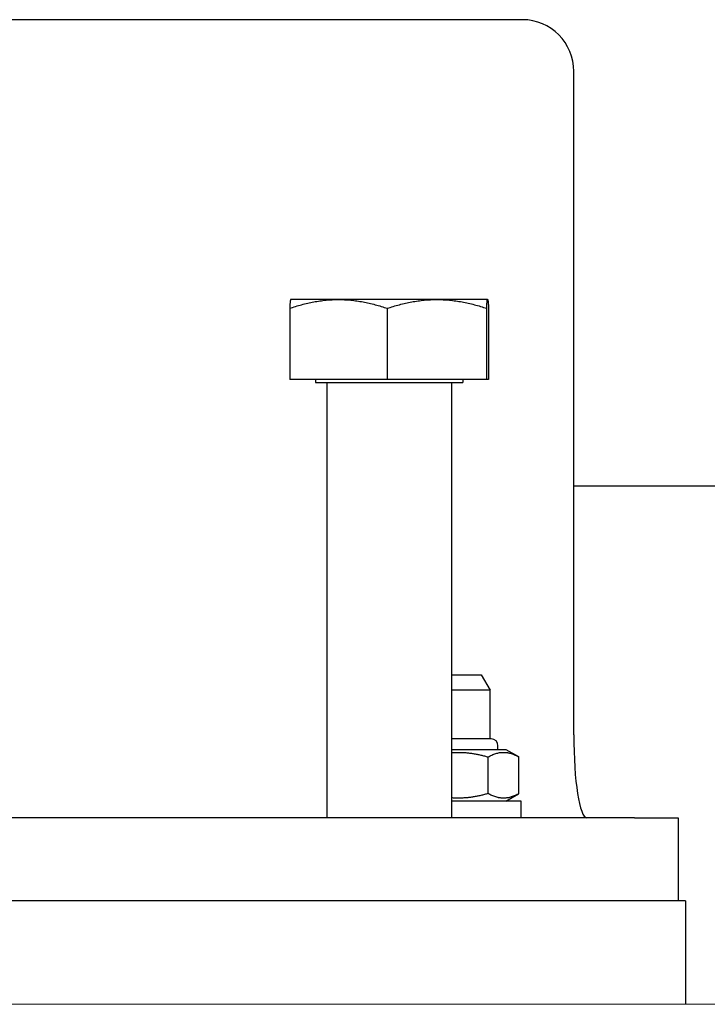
# Model space of a CAD drawing. Extents: x -89225 to 110569, y 13360 to 87647.
# Tile 11 of 256: x 10849 to 10915, y 15725 to 15820. Entities that reach past the tile are written whole.
import ezdxf

# ---------------------------------------------------------------- set-up
doc = ezdxf.new("R2010")
doc.units = 0
doc.layers.add('Beluchtingstank', color=253, linetype='Continuous')
doc.layers.add('INSTALLATIE', color=6, linetype='Continuous')

msp = doc.modelspace()

# ---------------------------------------------------------------- linework, layer by layer
at = {"layer": 'Beluchtingstank', "lineweight": 9}
msp.add_line((11494.328, 15725.136), (2349.915, 15725.136), dxfattribs=at)
at = {"layer": 'INSTALLATIE'}
for p, q in [((10897.171, 15820.136), (10788.525, 15820.136)), ((10902.109, 15751.136), (10902.109, 15815.136)), ((10874.8, 15793.136), (10874.799, 15793.136)), ((10879.407, 15793.136), (10874.8, 15793.136)), ((10888.906, 15793.136), (10879.407, 15793.136)), ((10893.799, 15793.136), (10888.906, 15793.136)), ((10893.8, 15793.136), (10893.799, 15793.136)), ((10893.8, 15793.136), (10893.802, 15793.136)), ((10874.706, 15792.288), (10874.706, 15785.436)), ((10884.109, 15792.288), (10884.109, 15785.436)), ((10893.703, 15792.288), (10893.703, 15785.436)), ((10893.895, 15792.288), (10893.895, 15785.436)), ((10884.109, 15785.436), (10874.706, 15785.436)), ((10877.2, 15785.436), (10877.2, 15785.136)), ((10893.703, 15785.436), (10884.109, 15785.436)), ((10891.4, 15785.436), (10891.4, 15785.136)), ((10893.895, 15785.436), (10893.703, 15785.436)), ((10877.2, 15785.136), (10891.4, 15785.136)), ((10878.3, 15785.136), (10878.3, 15743.136)), ((10890.3, 15785.136), (10890.3, 15743.136)), ((10948.114, 15775.136), (10902.109, 15775.136)), ((10890.3, 15756.936), (10893.183, 15756.936)), ((10893.183, 15756.936), (10894.049, 15755.436)), ((10894.049, 15755.436), (10890.3, 15755.436)), ((10894.049, 15750.736), (10894.049, 15755.436)), ((10894.153, 15750.736), (10890.3, 15750.736)), ((10894.799, 15749.736), (10894.799, 15750.091)), ((10890.3, 15749.736), (10895.549, 15749.736)), ((10895.549, 15749.736), (10896.765, 15749.034)), ((10893.848, 15745.472), (10893.848, 15749.001)), ((10896.821, 15745.472), (10896.821, 15749.001)), ((10895.549, 15744.736), (10896.765, 15745.439)), ((10897.049, 15744.736), (10890.3, 15744.736)), ((10897.049, 15743.136), (10897.049, 15744.736)), ((10907.965, 15743.136), (10799.319, 15743.136)), ((10907.965, 15743.136), (10912.183, 15743.136)), ((10912.183, 15743.136), (10912.183, 15735.136)), ((10912.903, 15735.136), (10794.381, 15735.136)), ((10907.965, 15735.136), (10799.319, 15735.136)), ((10912.903, 15735.136), (10912.903, 15725.136))]:
    msp.add_line(p, q, dxfattribs=at)
msp.add_arc((10894.153, 15750.091), 0.646, 0, 90, dxfattribs=at)
for centre, major_axis, ratio in [((10897.171, 15815.136), (0, 5), 0.987688), ((10903.361, 15751.136), (0, -8), 0.156434)]:
    msp.add_ellipse(centre, major_axis=major_axis, ratio=ratio, start_param=4.712389, end_param=6.283185, dxfattribs=at)
for points, knots in [([(10874.799, 15793.136), (10874.798, 15793.135), (10874.797, 15793.134), (10874.796, 15793.133), (10874.794, 15793.13), (10874.792, 15793.127), (10874.79, 15793.122), (10874.788, 15793.117), (10874.786, 15793.111), (10874.784, 15793.103), (10874.782, 15793.096), (10874.78, 15793.088), (10874.778, 15793.078), (10874.776, 15793.068), (10874.773, 15793.058), (10874.771, 15793.046), (10874.769, 15793.034), (10874.767, 15793.02), (10874.765, 15793.006), (10874.763, 15792.992), (10874.761, 15792.977), (10874.759, 15792.96), (10874.757, 15792.944), (10874.755, 15792.926), (10874.753, 15792.908), (10874.749, 15792.871), (10874.745, 15792.83), (10874.741, 15792.785), (10874.737, 15792.74), (10874.734, 15792.691), (10874.73, 15792.639), (10874.722, 15792.534), (10874.714, 15792.416), (10874.706, 15792.288)], [0.165799, 0.165799, 0.165799, 0.165799, 0.348548, 0.348548, 0.348548, 0.696853, 0.696853, 0.696853, 1.04486, 1.04486, 1.04486, 1.392526, 1.392526, 1.392526, 1.740053, 1.740053, 1.740053, 2.087736, 2.087736, 2.087736, 2.435586, 2.435586, 2.435586, 2.783601, 2.783601, 2.783601, 3.480037, 3.480037, 3.480037, 4.176744, 4.176744, 4.176744, 5.568851, 5.568851, 5.568851, 5.568851]), ([(10874.706, 15792.288), (10874.897, 15792.352), (10875.089, 15792.414), (10875.281, 15792.472), (10875.474, 15792.531), (10875.667, 15792.587), (10875.86, 15792.639), (10876.054, 15792.691), (10876.248, 15792.739), (10876.443, 15792.784), (10876.638, 15792.829), (10876.833, 15792.87), (10877.029, 15792.907), (10877.127, 15792.926), (10877.225, 15792.943), (10877.324, 15792.96), (10877.422, 15792.976), (10877.52, 15792.992), (10877.619, 15793.006), (10877.718, 15793.02), (10877.817, 15793.033), (10877.916, 15793.045), (10878.015, 15793.057), (10878.114, 15793.068), (10878.213, 15793.078), (10878.313, 15793.088), (10878.412, 15793.096), (10878.511, 15793.103), (10878.611, 15793.111), (10878.71, 15793.117), (10878.81, 15793.122), (10878.91, 15793.127), (10879.009, 15793.13), (10879.109, 15793.133), (10879.208, 15793.135), (10879.308, 15793.136), (10879.407, 15793.136)], [0, 0, 0, 0, 0.695857, 0.695857, 0.695857, 1.391459, 1.391459, 1.391459, 2.086641, 2.086641, 2.086641, 2.781438, 2.781438, 2.781438, 3.129121, 3.129121, 3.129121, 3.477186, 3.477186, 3.477186, 3.825546, 3.825546, 3.825546, 4.174117, 4.174117, 4.174117, 4.522813, 4.522813, 4.522813, 4.871553, 4.871553, 4.871553, 5.220258, 5.220258, 5.220258, 5.568851, 5.568851, 5.568851, 5.568851]), ([(10879.407, 15793.136), (10879.507, 15793.136), (10879.607, 15793.135), (10879.706, 15793.133), (10879.806, 15793.13), (10879.905, 15793.127), (10880.005, 15793.122), (10880.104, 15793.117), (10880.203, 15793.111), (10880.303, 15793.103), (10880.402, 15793.096), (10880.501, 15793.088), (10880.6, 15793.078), (10880.699, 15793.068), (10880.798, 15793.058), (10880.896, 15793.046), (10880.995, 15793.034), (10881.094, 15793.02), (10881.192, 15793.006), (10881.291, 15792.992), (10881.39, 15792.977), (10881.488, 15792.96), (10881.586, 15792.944), (10881.685, 15792.926), (10881.783, 15792.908), (10881.979, 15792.871), (10882.175, 15792.83), (10882.37, 15792.785), (10882.566, 15792.74), (10882.76, 15792.691), (10882.954, 15792.639), (10883.342, 15792.534), (10883.727, 15792.416), (10884.109, 15792.288)], [0, 0, 0, 0, 0.348548, 0.348548, 0.348548, 0.696853, 0.696853, 0.696853, 1.04486, 1.04486, 1.04486, 1.392526, 1.392526, 1.392526, 1.740053, 1.740053, 1.740053, 2.087736, 2.087736, 2.087736, 2.435586, 2.435586, 2.435586, 2.783601, 2.783601, 2.783601, 3.480037, 3.480037, 3.480037, 4.176744, 4.176744, 4.176744, 5.568851, 5.568851, 5.568851, 5.568851]), ([(10884.109, 15792.288), (10884.498, 15792.416), (10884.891, 15792.534), (10885.287, 15792.639), (10885.485, 15792.691), (10885.684, 15792.74), (10885.883, 15792.785), (10886.082, 15792.83), (10886.282, 15792.871), (10886.482, 15792.908), (10886.582, 15792.926), (10886.683, 15792.944), (10886.783, 15792.96), (10886.884, 15792.977), (10886.984, 15792.992), (10887.085, 15793.006), (10887.185, 15793.02), (10887.286, 15793.034), (10887.387, 15793.046), (10887.488, 15793.058), (10887.589, 15793.068), (10887.69, 15793.078), (10887.79, 15793.088), (10887.892, 15793.096), (10887.993, 15793.103), (10888.094, 15793.111), (10888.195, 15793.117), (10888.297, 15793.122), (10888.398, 15793.127), (10888.5, 15793.13), (10888.601, 15793.133), (10888.703, 15793.135), (10888.804, 15793.136), (10888.906, 15793.136)], [0, 0, 0, 0, 1.392107, 1.392107, 1.392107, 2.088814, 2.088814, 2.088814, 2.78525, 2.78525, 2.78525, 3.133265, 3.133265, 3.133265, 3.481115, 3.481115, 3.481115, 3.828798, 3.828798, 3.828798, 4.176325, 4.176325, 4.176325, 4.523991, 4.523991, 4.523991, 4.871998, 4.871998, 4.871998, 5.220303, 5.220303, 5.220303, 5.568851, 5.568851, 5.568851, 5.568851]), ([(10888.906, 15793.136), (10889.008, 15793.136), (10889.109, 15793.135), (10889.211, 15793.133), (10889.313, 15793.13), (10889.414, 15793.127), (10889.516, 15793.122), (10889.617, 15793.117), (10889.719, 15793.111), (10889.82, 15793.103), (10889.922, 15793.096), (10890.023, 15793.088), (10890.124, 15793.078), (10890.226, 15793.068), (10890.327, 15793.057), (10890.428, 15793.045), (10890.529, 15793.033), (10890.63, 15793.02), (10890.731, 15793.006), (10890.831, 15792.992), (10890.932, 15792.976), (10891.032, 15792.96), (10891.133, 15792.943), (10891.233, 15792.926), (10891.333, 15792.907), (10891.533, 15792.87), (10891.732, 15792.829), (10891.931, 15792.784), (10892.13, 15792.739), (10892.328, 15792.691), (10892.526, 15792.639), (10892.723, 15792.587), (10892.92, 15792.531), (10893.116, 15792.472), (10893.313, 15792.414), (10893.508, 15792.352), (10893.703, 15792.288)], [0, 0, 0, 0, 0.348593, 0.348593, 0.348593, 0.697297, 0.697297, 0.697297, 1.046037, 1.046037, 1.046037, 1.394734, 1.394734, 1.394734, 1.743305, 1.743305, 1.743305, 2.091665, 2.091665, 2.091665, 2.43973, 2.43973, 2.43973, 2.787413, 2.787413, 2.787413, 3.48221, 3.48221, 3.48221, 4.177392, 4.177392, 4.177392, 4.872994, 4.872994, 4.872994, 5.568851, 5.568851, 5.568851, 5.568851]), ([(10893.703, 15792.288), (10893.707, 15792.352), (10893.711, 15792.414), (10893.715, 15792.472), (10893.719, 15792.531), (10893.723, 15792.587), (10893.727, 15792.639), (10893.731, 15792.691), (10893.735, 15792.739), (10893.739, 15792.784), (10893.743, 15792.829), (10893.746, 15792.87), (10893.75, 15792.907), (10893.752, 15792.926), (10893.754, 15792.943), (10893.756, 15792.96), (10893.758, 15792.976), (10893.76, 15792.992), (10893.762, 15793.006), (10893.764, 15793.02), (10893.767, 15793.033), (10893.769, 15793.045), (10893.771, 15793.057), (10893.773, 15793.068), (10893.775, 15793.078), (10893.777, 15793.088), (10893.779, 15793.096), (10893.781, 15793.103), (10893.783, 15793.111), (10893.785, 15793.117), (10893.787, 15793.122), (10893.789, 15793.127), (10893.791, 15793.13), (10893.793, 15793.133), (10893.795, 15793.135), (10893.797, 15793.136), (10893.799, 15793.136)], [0, 0, 0, 0, 0.695857, 0.695857, 0.695857, 1.391459, 1.391459, 1.391459, 2.086641, 2.086641, 2.086641, 2.781438, 2.781438, 2.781438, 3.129121, 3.129121, 3.129121, 3.477186, 3.477186, 3.477186, 3.825546, 3.825546, 3.825546, 4.174117, 4.174117, 4.174117, 4.522813, 4.522813, 4.522813, 4.871553, 4.871553, 4.871553, 5.220258, 5.220258, 5.220258, 5.568851, 5.568851, 5.568851, 5.568851]), ([(10893.799, 15793.136), (10893.801, 15793.136), (10893.803, 15793.135), (10893.805, 15793.133), (10893.807, 15793.13), (10893.809, 15793.127), (10893.811, 15793.122), (10893.813, 15793.117), (10893.815, 15793.111), (10893.817, 15793.103), (10893.819, 15793.096), (10893.821, 15793.088), (10893.823, 15793.078), (10893.825, 15793.068), (10893.827, 15793.058), (10893.829, 15793.046), (10893.831, 15793.034), (10893.833, 15793.02), (10893.835, 15793.006), (10893.837, 15792.992), (10893.839, 15792.977), (10893.841, 15792.96), (10893.843, 15792.944), (10893.845, 15792.926), (10893.847, 15792.908), (10893.851, 15792.871), (10893.855, 15792.83), (10893.859, 15792.785), (10893.863, 15792.74), (10893.867, 15792.691), (10893.871, 15792.639), (10893.879, 15792.534), (10893.887, 15792.416), (10893.895, 15792.288)], [0, 0, 0, 0, 0.348548, 0.348548, 0.348548, 0.696853, 0.696853, 0.696853, 1.04486, 1.04486, 1.04486, 1.392526, 1.392526, 1.392526, 1.740053, 1.740053, 1.740053, 2.087736, 2.087736, 2.087736, 2.435586, 2.435586, 2.435586, 2.783601, 2.783601, 2.783601, 3.480037, 3.480037, 3.480037, 4.176744, 4.176744, 4.176744, 5.568851, 5.568851, 5.568851, 5.568851]), ([(10890.3, 15749.423), (10890.337, 15749.425), (10890.374, 15749.428), (10890.411, 15749.43), (10890.472, 15749.434), (10890.533, 15749.437), (10890.594, 15749.44), (10890.655, 15749.443), (10890.716, 15749.445), (10890.777, 15749.446), (10890.838, 15749.447), (10890.9, 15749.448), (10890.961, 15749.448), (10891.022, 15749.448), (10891.083, 15749.447), (10891.144, 15749.446), (10891.205, 15749.445), (10891.266, 15749.443), (10891.328, 15749.44), (10891.389, 15749.437), (10891.45, 15749.434), (10891.511, 15749.43), (10891.572, 15749.427), (10891.633, 15749.422), (10891.694, 15749.417), (10891.755, 15749.412), (10891.816, 15749.406), (10891.877, 15749.4), (10891.937, 15749.393), (10891.998, 15749.387), (10892.059, 15749.379), (10892.18, 15749.364), (10892.301, 15749.347), (10892.421, 15749.327), (10892.542, 15749.308), (10892.662, 15749.286), (10892.781, 15749.262), (10892.901, 15749.239), (10893.02, 15749.213), (10893.139, 15749.186), (10893.258, 15749.158), (10893.376, 15749.129), (10893.494, 15749.098), (10893.613, 15749.068), (10893.73, 15749.035), (10893.848, 15749.001)], [2.269329, 2.269329, 2.269329, 2.269329, 2.380587, 2.380587, 2.380587, 2.563713, 2.563713, 2.563713, 2.746995, 2.746995, 2.746995, 2.930405, 2.930405, 2.930405, 3.113911, 3.113911, 3.113911, 3.297475, 3.297475, 3.297475, 3.481058, 3.481058, 3.481058, 3.664618, 3.664618, 3.664618, 3.848112, 3.848112, 3.848112, 4.031495, 4.031495, 4.031495, 4.39775, 4.39775, 4.39775, 4.763504, 4.763504, 4.763504, 5.12946, 5.12946, 5.12946, 5.495637, 5.495637, 5.495637, 5.861948, 5.861948, 5.861948, 5.861948]), ([(10893.848, 15749.001), (10893.968, 15749.069), (10894.09, 15749.131), (10894.213, 15749.186), (10894.274, 15749.213), (10894.336, 15749.239), (10894.397, 15749.263), (10894.459, 15749.286), (10894.521, 15749.308), (10894.583, 15749.327), (10894.645, 15749.347), (10894.707, 15749.364), (10894.77, 15749.379), (10894.832, 15749.394), (10894.895, 15749.407), (10894.957, 15749.417), (10894.988, 15749.422), (10895.02, 15749.427), (10895.051, 15749.43), (10895.082, 15749.434), (10895.114, 15749.437), (10895.145, 15749.44), (10895.177, 15749.443), (10895.208, 15749.445), (10895.24, 15749.446), (10895.271, 15749.447), (10895.303, 15749.448), (10895.334, 15749.448), (10895.366, 15749.448), (10895.397, 15749.447), (10895.429, 15749.446), (10895.46, 15749.445), (10895.492, 15749.443), (10895.523, 15749.44), (10895.555, 15749.437), (10895.586, 15749.434), (10895.618, 15749.43), (10895.649, 15749.427), (10895.68, 15749.422), (10895.712, 15749.417), (10895.743, 15749.412), (10895.775, 15749.406), (10895.806, 15749.4), (10895.837, 15749.393), (10895.868, 15749.387), (10895.9, 15749.379), (10895.962, 15749.364), (10896.024, 15749.347), (10896.086, 15749.327), (10896.148, 15749.308), (10896.21, 15749.286), (10896.272, 15749.262), (10896.333, 15749.239), (10896.395, 15749.213), (10896.456, 15749.186), (10896.517, 15749.158), (10896.578, 15749.129), (10896.639, 15749.098), (10896.7, 15749.068), (10896.761, 15749.035), (10896.821, 15749.001)], [0, 0, 0, 0, 0.732546, 0.732546, 0.732546, 1.099163, 1.099163, 1.099163, 1.465637, 1.465637, 1.465637, 1.831811, 1.831811, 1.831811, 2.197641, 2.197641, 2.197641, 2.380587, 2.380587, 2.380587, 2.563713, 2.563713, 2.563713, 2.746995, 2.746995, 2.746995, 2.930405, 2.930405, 2.930405, 3.113911, 3.113911, 3.113911, 3.297475, 3.297475, 3.297475, 3.481058, 3.481058, 3.481058, 3.664618, 3.664618, 3.664618, 3.848112, 3.848112, 3.848112, 4.031495, 4.031495, 4.031495, 4.39775, 4.39775, 4.39775, 4.763504, 4.763504, 4.763504, 5.12946, 5.12946, 5.12946, 5.495637, 5.495637, 5.495637, 5.861948, 5.861948, 5.861948, 5.861948]), ([(10893.848, 15745.472), (10893.73, 15745.438), (10893.613, 15745.405), (10893.494, 15745.375), (10893.376, 15745.344), (10893.258, 15745.315), (10893.139, 15745.287), (10893.02, 15745.26), (10892.901, 15745.234), (10892.781, 15745.21), (10892.662, 15745.187), (10892.542, 15745.165), (10892.421, 15745.146), (10892.301, 15745.126), (10892.18, 15745.109), (10892.059, 15745.094), (10891.998, 15745.086), (10891.937, 15745.079), (10891.877, 15745.073), (10891.816, 15745.067), (10891.755, 15745.061), (10891.694, 15745.056), (10891.633, 15745.051), (10891.572, 15745.046), (10891.511, 15745.043), (10891.45, 15745.039), (10891.389, 15745.035), (10891.328, 15745.033), (10891.266, 15745.03), (10891.205, 15745.028), (10891.144, 15745.027), (10891.083, 15745.026), (10891.022, 15745.025), (10890.961, 15745.025), (10890.9, 15745.025), (10890.838, 15745.026), (10890.777, 15745.027), (10890.716, 15745.028), (10890.655, 15745.03), (10890.594, 15745.033), (10890.533, 15745.035), (10890.472, 15745.039), (10890.411, 15745.043), (10890.374, 15745.045), (10890.337, 15745.047), (10890.3, 15745.05)], [0, 0, 0, 0, 0.366312, 0.366312, 0.366312, 0.732488, 0.732488, 0.732488, 1.098444, 1.098444, 1.098444, 1.464198, 1.464198, 1.464198, 1.830453, 1.830453, 1.830453, 2.013836, 2.013836, 2.013836, 2.19733, 2.19733, 2.19733, 2.38089, 2.38089, 2.38089, 2.564473, 2.564473, 2.564473, 2.748037, 2.748037, 2.748037, 2.931543, 2.931543, 2.931543, 3.114953, 3.114953, 3.114953, 3.298235, 3.298235, 3.298235, 3.481361, 3.481361, 3.481361, 3.592619, 3.592619, 3.592619, 3.592619]), ([(10896.821, 15745.472), (10896.701, 15745.404), (10896.579, 15745.342), (10896.456, 15745.287), (10896.395, 15745.26), (10896.333, 15745.234), (10896.271, 15745.21), (10896.21, 15745.187), (10896.148, 15745.165), (10896.086, 15745.146), (10896.024, 15745.126), (10895.961, 15745.109), (10895.899, 15745.094), (10895.837, 15745.079), (10895.774, 15745.066), (10895.712, 15745.056), (10895.68, 15745.051), (10895.649, 15745.046), (10895.618, 15745.043), (10895.586, 15745.039), (10895.555, 15745.035), (10895.523, 15745.033), (10895.492, 15745.03), (10895.461, 15745.028), (10895.429, 15745.027), (10895.398, 15745.026), (10895.366, 15745.025), (10895.335, 15745.025), (10895.303, 15745.025), (10895.272, 15745.026), (10895.24, 15745.027), (10895.209, 15745.028), (10895.177, 15745.03), (10895.146, 15745.033), (10895.114, 15745.035), (10895.083, 15745.039), (10895.051, 15745.043), (10895.02, 15745.046), (10894.988, 15745.051), (10894.957, 15745.056), (10894.926, 15745.061), (10894.894, 15745.067), (10894.863, 15745.073), (10894.832, 15745.079), (10894.8, 15745.086), (10894.769, 15745.094), (10894.707, 15745.109), (10894.644, 15745.126), (10894.582, 15745.146), (10894.52, 15745.165), (10894.459, 15745.187), (10894.397, 15745.21), (10894.335, 15745.234), (10894.274, 15745.26), (10894.213, 15745.287), (10894.151, 15745.315), (10894.09, 15745.344), (10894.029, 15745.375), (10893.969, 15745.405), (10893.908, 15745.438), (10893.848, 15745.472)], [0, 0, 0, 0, 0.732546, 0.732546, 0.732546, 1.099163, 1.099163, 1.099163, 1.465637, 1.465637, 1.465637, 1.831811, 1.831811, 1.831811, 2.197641, 2.197641, 2.197641, 2.380587, 2.380587, 2.380587, 2.563713, 2.563713, 2.563713, 2.746995, 2.746995, 2.746995, 2.930405, 2.930405, 2.930405, 3.113911, 3.113911, 3.113911, 3.297475, 3.297475, 3.297475, 3.481058, 3.481058, 3.481058, 3.664618, 3.664618, 3.664618, 3.848112, 3.848112, 3.848112, 4.031495, 4.031495, 4.031495, 4.39775, 4.39775, 4.39775, 4.763504, 4.763504, 4.763504, 5.12946, 5.12946, 5.12946, 5.495637, 5.495637, 5.495637, 5.861948, 5.861948, 5.861948, 5.861948])]:
    msp.add_open_spline(points, degree=3, knots=knots, dxfattribs=at)
for points in [[(10896.821, 15749.001), (10896.803, 15749.012), (10896.784, 15749.023), (10896.765, 15749.034)], [(10896.765, 15745.439), (10896.784, 15745.45), (10896.803, 15745.461), (10896.821, 15745.472)]]:
    msp.add_open_spline(points, degree=3, dxfattribs=at)

doc.saveas('drawing.dxf')
